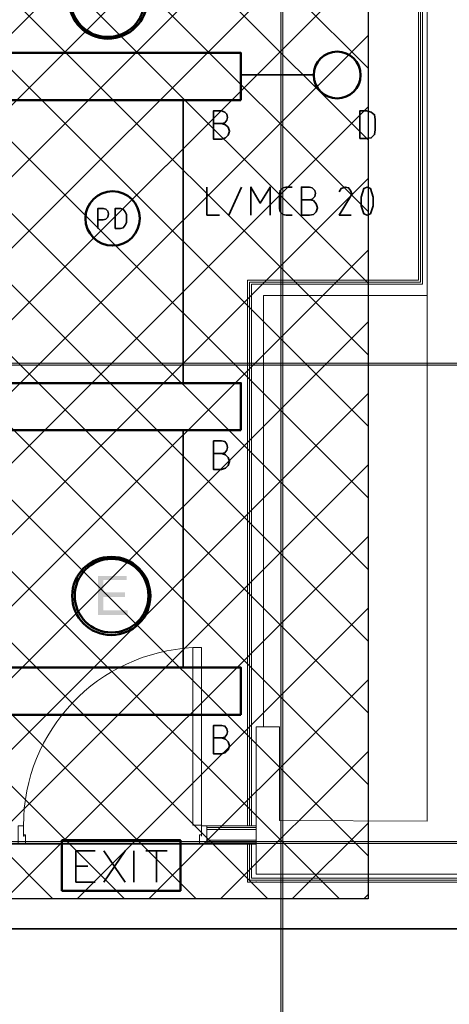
# Model space of a CAD drawing. Header units: millimetres. Extents: x 1.7 to 32.8, y 0.3 to 23.1.
# Tile 80 of 106: x 16.8 to 17.8, y 12.5 to 15. Entities that reach past the tile are written whole.
import ezdxf

# ---------------------------------------------------------------- set-up
doc = ezdxf.new("R2010")
doc.units = ezdxf.units.MM
doc.layers.add('PDF_Geometry', color=9, linetype='Continuous', true_color=0x808080)
doc.layers.add('PDF_Solid Fills', color=9, linetype='Continuous', true_color=0x808080)

msp = doc.modelspace()

# ---------------------------------------------------------------- hatches: boundary and pattern name
h = msp.add_hatch()
h.set_pattern_fill('ANSI37', color=256, scale=0.04)
h.paths.add_polyline_path([(7.7386, 22.7025), (12.398, 22.7025), (12.398, 20.2896), (20.6471, 20.2896), (20.6471, 18.615), (17.6427, 18.615), (17.6427, 12.7826), (14.7691, 12.7826), (14.7691, 18.5971), (7.7013, 18.5971)])
at = {"layer": 'PDF_Solid Fills', "transparency": 33554559}
for color, points in [(256, [(29.8551, 14.1229), (29.8551, 14.1262), (2.9827, 14.1262), (2.9827, 14.1212), (29.8551, 14.1212)]), (7, [(17.0372, 13.5929), (16.9655, 13.5929), (16.9655, 13.4946), (17.0405, 13.4946), (17.0405, 13.5062), (16.9788, 13.5062), (16.9788, 13.5396), (17.0338, 13.5396), (17.0338, 13.5512), (16.9788, 13.5512), (16.9788, 13.5829), (17.0372, 13.5829)]), (256, [(29.8551, 12.9229), (29.8551, 12.9263), (2.9827, 12.9263), (2.9827, 12.9212), (29.8551, 12.9212)])]:
    msp.add_hatch(color=color, dxfattribs=at).paths.add_polyline_path(points)

# ---------------------------------------------------------------- linework, layer by layer
msp.add_lwpolyline([(7.7386, 22.7025), (12.398, 22.7025), (12.398, 20.2896), (20.6471, 20.2896), (20.6471, 18.615), (17.6427, 18.615), (17.6427, 12.7826), (14.7691, 12.7826), (14.7691, 18.5971), (7.7013, 18.5971), (7.7386, 22.7025)])
at = {"layer": 'PDF_Geometry', "lineweight": 5}
msp.add_lwpolyline([(17.4288, 0.2783), (17.4288, 22.9158), (17.4288, 22.8592), (17.4238, 22.8592), (17.4238, 22.9158), (17.4238, 0.2783)], dxfattribs=at)
at = {"layer": 'PDF_Geometry', "lineweight": 18}
for points in [[(24.1686, 14.7712), (17.8921, 14.7712), (17.8921, 17.2828), (17.7905, 17.2828), (17.7905, 12.9779), (17.4205, 12.9796), (17.4205, 13.2146), (17.3622, 13.2146), (17.3622, 12.8446), (18.1455, 12.8446), (18.1455, 12.8613), (18.1571, 12.8613), (18.1571, 12.8879), (18.1505, 12.8879), (18.1505, 12.9779), (17.8921, 12.9779), (17.8921, 14.6679), (22.2653, 14.6679), (23.2887, 14.6662), (24.1536, 14.6662)], [(17.3405, 12.9662), (17.3405, 14.3346), (17.7688, 14.3346), (17.7688, 15.2545)], [(17.3455, 12.9662), (17.3455, 14.3295), (17.7738, 14.3295), (17.7738, 15.2545)], [(17.3505, 12.9662), (17.3505, 14.3246), (17.7788, 14.3246), (17.7788, 15.2545)], [(24.137, 12.9729), (24.137, 14.6495), (17.9088, 14.6495), (17.9088, 12.9946), (18.4071, 12.9946), (18.4071, 12.8296), (17.3455, 12.8296), (17.3455, 12.9196)], [(24.1419, 12.9729), (24.1419, 14.6545), (17.9038, 14.6545), (17.9038, 12.9896), (18.4021, 12.9896), (18.4021, 12.8346), (17.3505, 12.8346), (17.3505, 12.9196)], [(17.3805, 13.2146), (17.3805, 14.2962), (17.7905, 14.2962)], [(17.3622, 12.9662), (17.2388, 12.9662)], [(17.3622, 12.9613), (17.2388, 12.9613)], [(17.3622, 12.9563), (17.2388, 12.9563)], [(15.1122, 12.9196), (17.2388, 12.9196), (17.3622, 12.9196)], [(17.3622, 12.9296), (17.2388, 12.9296)], [(17.3622, 12.9246), (17.2388, 12.9246)], [(23.6403, 12.8246), (18.4121, 12.8246), (17.3405, 12.8246), (17.3405, 12.9196)], [(17.3622, 12.8246), (17.3622, 12.8262)]]:
    msp.add_lwpolyline(points, dxfattribs=at)
at = {"layer": 'PDF_Geometry', "color": 3, "lineweight": 50}
for points in [[(17.3238, 14.7862), (17.3238, 14.9045), (16.7322, 14.9045), (16.7322, 14.7862)], [(17.3238, 13.9579), (17.3238, 14.0762), (16.7322, 14.0762), (16.7322, 13.9579)], [(17.3238, 13.2446), (17.3238, 13.3629), (16.7322, 13.3629), (16.7322, 13.2446)], [(16.8755, 12.8029), (17.1722, 12.8029), (17.1722, 12.9296), (16.8755, 12.9296)]]:
    msp.add_lwpolyline(points, close=True, dxfattribs=at)
at = {"layer": 'PDF_Geometry', "color": 7, "lineweight": 35}
for points in [[(17.5055, 14.8495), (17.3238, 14.8495)], [(17.1788, 14.0762), (17.1788, 14.7862)], [(17.2755, 14.7279), (17.2838, 14.7295), (17.2888, 14.7362), (17.2905, 14.7429), (17.2888, 14.7512), (17.2838, 14.7562), (17.2755, 14.7595), (17.2555, 14.7595), (17.2555, 14.6879), (17.2755, 14.6879), (17.2855, 14.6912), (17.2922, 14.6979), (17.2955, 14.7079), (17.2922, 14.7179), (17.2855, 14.7245), (17.2755, 14.7279), (17.2555, 14.7279)], [(17.2388, 14.5679), (17.2388, 14.4979), (17.2705, 14.4979)], [(17.2939, 14.4979), (17.3255, 14.5679)], [(17.3488, 14.4979), (17.3488, 14.5679), (17.3722, 14.5279), (17.3972, 14.5679), (17.3972, 14.4979)], [(17.4522, 14.4979), (17.4372, 14.4979), (17.4288, 14.4995), (17.4222, 14.5062), (17.4205, 14.5145), (17.4205, 14.5495), (17.4222, 14.5595), (17.4288, 14.5662), (17.4372, 14.5679), (17.4522, 14.5679)], [(17.4955, 14.5362), (17.5022, 14.5379), (17.5088, 14.5445), (17.5105, 14.5529), (17.5088, 14.5595), (17.5022, 14.5662), (17.4955, 14.5679), (17.4755, 14.5679), (17.4755, 14.4979), (17.4955, 14.4979), (17.5055, 14.4995), (17.5122, 14.5062), (17.5155, 14.5162), (17.5122, 14.5262), (17.5055, 14.5345), (17.4955, 14.5362), (17.4755, 14.5362)], [(17.6005, 14.4979), (17.5705, 14.4979), (17.5988, 14.5445), (17.6022, 14.5512), (17.5988, 14.5595), (17.5938, 14.5662), (17.5855, 14.5679), (17.5755, 14.5645), (17.5705, 14.5562)], [(16.9655, 14.4645), (16.9655, 14.5145), (16.9788, 14.5145), (16.9855, 14.5129), (16.9905, 14.5079), (16.9922, 14.5012), (16.9905, 14.4929), (16.9855, 14.4879), (16.9788, 14.4862), (16.9655, 14.4862)], [(17.1788, 13.3629), (17.1788, 13.9579)], [(17.2755, 13.8996), (17.2838, 13.9012), (17.2888, 13.9079), (17.2905, 13.9146), (17.2888, 13.9229), (17.2838, 13.9295), (17.2755, 13.9312), (17.2555, 13.9312), (17.2555, 13.8596), (17.2755, 13.8596), (17.2855, 13.8629), (17.2922, 13.8696), (17.2955, 13.8796), (17.2922, 13.8896), (17.2855, 13.8962), (17.2755, 13.8996), (17.2555, 13.8996)], [(6.8341, 13.8112), (6.8341, 12.7079), (25.8219, 12.7079), (25.8219, 13.1713)], [(17.2755, 13.1862), (17.2838, 13.1879), (17.2888, 13.1946), (17.2905, 13.2013), (17.2888, 13.2096), (17.2838, 13.2162), (17.2755, 13.2179), (17.2555, 13.2179), (17.2555, 13.1462), (17.2755, 13.1462), (17.2855, 13.1496), (17.2922, 13.1562), (17.2955, 13.1662), (17.2922, 13.1762), (17.2855, 13.1829), (17.2755, 13.1862), (17.2555, 13.1862)], [(16.9588, 12.8246), (16.9105, 12.8246), (16.9105, 12.9029), (16.9588, 12.9029)], [(16.9805, 12.8246), (17.0338, 12.9029)], [(16.9805, 12.9029), (17.0338, 12.8246)], [(17.0555, 12.8246), (17.0555, 12.9029)], [(17.0855, 12.9029), (17.1388, 12.9029)], [(17.1122, 12.9029), (17.1122, 12.8246)], [(16.9105, 12.8646), (16.9405, 12.8646)]]:
    msp.add_lwpolyline(points, dxfattribs=at)
for points in [[(17.6222, 14.6895), (17.6388, 14.6895), (17.6505, 14.6912), (17.6588, 14.6995), (17.6605, 14.7112), (17.6605, 14.7379), (17.6588, 14.7495), (17.6505, 14.7562), (17.6388, 14.7595), (17.6222, 14.7595)], [(17.6488, 14.5012), (17.6555, 14.5212), (17.6555, 14.5429), (17.6488, 14.5645), (17.6405, 14.5679), (17.6322, 14.5645), (17.6255, 14.5429), (17.6255, 14.5212), (17.6322, 14.5012), (17.6405, 14.4979)], [(17.0089, 14.4645), (17.0222, 14.4645), (17.0289, 14.4662), (17.0338, 14.4729), (17.0372, 14.4795), (17.0372, 14.4995), (17.0338, 14.5062), (17.0289, 14.5129), (17.0222, 14.5145), (17.0089, 14.5145)]]:
    msp.add_lwpolyline(points, close=True, dxfattribs=at)
at = {"layer": 'PDF_Geometry', "lineweight": 5}
for points in [[(29.8551, 14.1229), (29.8551, 14.1262), (2.9827, 14.1262), (2.9827, 14.1212), (29.8551, 14.1212)], [(29.8551, 12.9229), (29.8551, 12.9263), (2.9827, 12.9263), (2.9827, 12.9212), (29.8551, 12.9212)]]:
    msp.add_lwpolyline(points, close=True, dxfattribs=at)
at = {"layer": 'PDF_Geometry', "lineweight": 18}
for points in [[(17.2255, 12.9679), (17.2255, 13.4129), (17.2038, 13.4129), (17.2038, 12.9679)], [(16.7788, 12.9662), (16.7655, 12.9662), (16.7655, 12.9196), (16.7839, 12.9196), (16.7839, 12.9429), (16.7805, 12.9429), (16.7805, 12.9396), (16.7788, 12.9396)], [(17.2255, 12.9662), (17.2388, 12.9662), (17.2388, 12.9196), (17.2205, 12.9196), (17.2205, 12.9429), (17.2255, 12.9429), (17.2255, 12.9396)]]:
    msp.add_lwpolyline(points, close=True, dxfattribs=at)
at = {"layer": 'PDF_Geometry', "color": 4, "lineweight": 50}
for centre, radius in [((16.9905, 15.0385), 0.0983), ((16.9898, 15.0371), 0.0924), ((16.999, 13.5425), 0.0981), ((16.9998, 13.5432), 0.0924)]:
    msp.add_circle(centre, radius, dxfattribs=at)
at = {"layer": 'PDF_Geometry', "color": 3, "lineweight": 50}
for centre, radius in [((17.5651, 14.849), 0.0587), ((17.0023, 14.4893), 0.0682)]:
    msp.add_circle(centre, radius, dxfattribs=at)
at = {"layer": 'PDF_Geometry', "lineweight": 18}
msp.add_arc((17.2259, 12.9664), 0.447, 92.8262, 180.0216, dxfattribs=at)
at = {"layer": 'PDF_Solid Fills', "lineweight": 5, "transparency": 33554559}
msp.add_solid([(17.4288, 0.2783), (17.4288, 22.9159), (17.4238, 0.2783), (17.4238, 22.9159)], dxfattribs=at)

doc.saveas('drawing.dxf')
